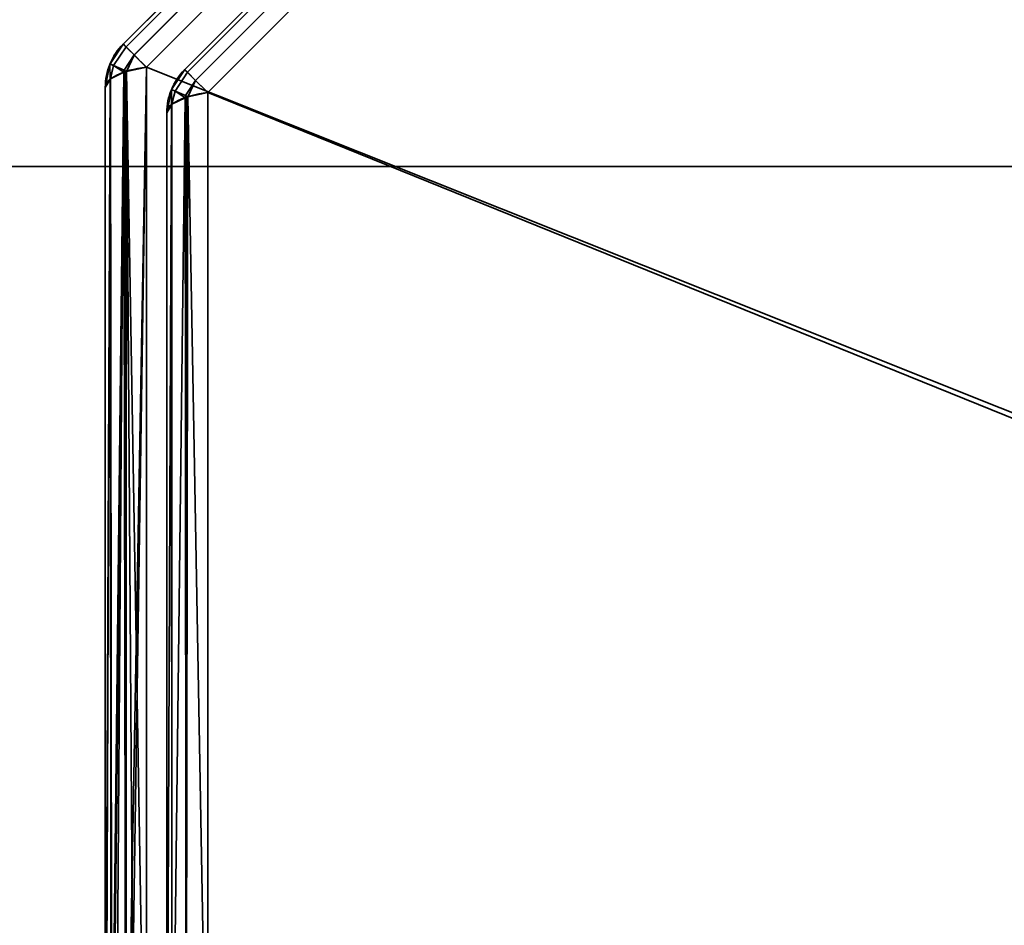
# Model space of a CAD drawing. Header units: millimetres. Extents: x -503 to 6703, y -110 to 193.
# Tile 11 of 256: x -341 to -329, y -23 to -12. Entities that reach past the tile are written whole.
import ezdxf

# ---------------------------------------------------------------- set-up
doc = ezdxf.new("R2010")
doc.units = ezdxf.units.MM
doc.layers.add('151', color=7, linetype='Continuous', true_color=0xffffff)

# ---------------------------------------------------------------- blocks, each defined once
blk = doc.blocks.new('UG_SURFACE_001')
at = {"layer": '151', "color": 252, "linetype": 'Continuous', "lineweight": 35}
for points in [[(502.5, -14, 2212.25), (502.5, 174.4, 2212.25), (-502.5, 174.4, 2212.25), (-502.5, -14, 2212.25)], [(-352.5, -14, 2062.25), (-352.5, 174.4, 2062.25), (352.5, 174.4, 2062.25), (352.5, -14, 2062.25)], [(502.5, -14, 2212.25), (-502.5, -14, 2212.25), (-352.5, -14, 2062.25), (352.5, -14, 2062.25)]]:
    blk.add_3dface(points, dxfattribs=at)
blk = doc.blocks.new('UG_SURFACE_068')
at = {"layer": '151', "color": 252, "linetype": 'Continuous', "lineweight": 35}
for points in [[(-368, -14, 2075.25), (368, -14, 2075.25), (366.5, -14, 2073.75), (-366.5, -14, 2073.75)], [(-368, -14, 2075.25), (-368, -25.92, 2075.25), (368, -25.92, 2075.25), (368, -14, 2075.25)], [(-366.5, -14, 2073.75), (366.5, -14, 2073.75), (366.5, -25.92, 2073.75), (-366.5, -25.92, 2073.75)]]:
    blk.add_3dface(points, dxfattribs=at)
blk = doc.blocks.new('UG_SURFACE_094')
at = {"layer": '151', "color": 252, "linetype": 'Continuous', "lineweight": 35}
for points in [[(-339.404, -12.637, 1158.736), (-329.363, -2.596, 1158.736), (-329.395, -2.564, 1158.489), (-339.436, -12.605, 1158.489)], [(-329.363, -2.596, 1011.264), (-339.404, -12.637, 1011.264), (-339.436, -12.605, 1011.511), (-329.395, -2.564, 1011.511)], [(-329.395, -2.564, 1158.489), (-329.395, -2.564, 1011.511), (-339.436, -12.605, 1011.511), (-339.436, -12.605, 1158.489)], [(-329.363, -2.596, 1158.737), (-329.363, -2.596, 1158.736), (-339.404, -12.637, 1158.736), (-339.404, -12.637, 1158.737)], [(-339.404, -12.637, 1158.737), (-339.312, -12.729, 1158.951), (-329.271, -2.688, 1158.951), (-329.363, -2.596, 1158.737)], [(-329.363, -2.596, 1011.263), (-329.271, -2.688, 1011.049), (-339.312, -12.729, 1011.049), (-339.404, -12.637, 1011.263)], [(-339.404, -12.637, 1011.263), (-339.404, -12.637, 1011.264), (-329.363, -2.596, 1011.264), (-329.363, -2.596, 1011.263)], [(-329.27, -2.689, 1158.954), (-329.271, -2.688, 1158.951), (-339.312, -12.729, 1158.951), (-339.311, -12.73, 1158.954)], [(-339.311, -12.73, 1011.046), (-339.312, -12.729, 1011.049), (-329.271, -2.688, 1011.049), (-329.27, -2.689, 1011.046)], [(-339.311, -12.73, 1158.954), (-339.173, -12.868, 1159.107), (-329.132, -2.827, 1159.107), (-329.27, -2.689, 1158.954)], [(-329.27, -2.689, 1011.046), (-329.132, -2.827, 1010.893), (-339.173, -12.868, 1010.893), (-339.311, -12.73, 1011.046)], [(-329.132, -2.827, 1159.107), (-339.173, -12.868, 1159.107), (-339.173, -26.332, 1164.17), (-319.748, -26.332, 1171.473)], [(-339.173, -12.868, 1010.893), (-329.132, -2.827, 1010.893), (-315.668, -2.827, 1005.831), (-315.668, -22.252, 998.527)], [(-338.704, -12.927, 1011.685), (-329.073, -3.296, 1011.685), (-329.105, -3.264, 1011.932), (-338.736, -12.895, 1011.932)], [(-329.105, -3.264, 1158.068), (-338.736, -12.895, 1158.068), (-338.736, -12.895, 1011.932), (-329.105, -3.264, 1011.932)], [(-329.073, -3.296, 1158.315), (-338.704, -12.927, 1158.315), (-338.736, -12.895, 1158.068), (-329.105, -3.264, 1158.068)], [(-329.073, -3.296, 1011.683), (-329.073, -3.296, 1011.685), (-338.704, -12.927, 1011.685), (-338.704, -12.927, 1011.683)], [(-338.704, -12.927, 1011.683), (-338.612, -13.019, 1011.47), (-328.981, -3.388, 1011.47), (-329.073, -3.296, 1011.683)], [(-329.073, -3.296, 1158.317), (-328.981, -3.388, 1158.53), (-338.612, -13.019, 1158.53), (-338.704, -12.927, 1158.317)], [(-338.704, -12.927, 1158.317), (-338.704, -12.927, 1158.315), (-329.073, -3.296, 1158.315), (-329.073, -3.296, 1158.317)], [(-328.98, -3.389, 1011.467), (-328.981, -3.388, 1011.47), (-338.612, -13.019, 1011.47), (-338.611, -13.02, 1011.467)], [(-338.611, -13.02, 1158.533), (-338.612, -13.019, 1158.53), (-328.981, -3.388, 1158.53), (-328.98, -3.389, 1158.533)], [(-338.611, -13.02, 1011.467), (-338.473, -13.157, 1011.314), (-328.843, -3.527, 1011.314), (-328.98, -3.389, 1011.467)], [(-328.98, -3.389, 1158.533), (-328.843, -3.527, 1158.686), (-338.473, -13.157, 1158.686), (-338.611, -13.02, 1158.533)], [(-338.473, -13.157, 1158.686), (-328.843, -3.527, 1158.686), (-316.132, -3.527, 1163.465), (-315.435, -22.485, 1170.855)], [(-328.843, -3.527, 1011.314), (-338.473, -13.157, 1011.314), (-338.473, -25.868, 1006.535), (-319.515, -26.565, 999.145)], [(-339.587, -12.832, 1011.511), (-339.587, -12.832, 1158.489), (-339.436, -12.605, 1158.489), (-339.436, -12.605, 1011.511)], [(-339.546, -12.851, 1158.737), (-339.404, -12.637, 1158.736), (-339.436, -12.605, 1158.489), (-339.587, -12.832, 1158.489)], [(-339.587, -12.832, 1011.511), (-339.436, -12.605, 1011.511), (-339.404, -12.637, 1011.264), (-339.546, -12.851, 1011.263)], [(-339.546, -12.851, 1158.737), (-339.404, -12.637, 1158.737), (-339.404, -12.637, 1158.736)], [(-339.312, -12.729, 1158.951), (-339.404, -12.637, 1158.737), (-339.546, -12.851, 1158.737), (-339.425, -12.901, 1158.954)], [(-339.425, -12.901, 1011.046), (-339.546, -12.851, 1011.263), (-339.404, -12.637, 1011.263), (-339.312, -12.729, 1011.049)], [(-339.404, -12.637, 1011.264), (-339.404, -12.637, 1011.263), (-339.546, -12.851, 1011.263)], [(-339.425, -12.901, 1158.954), (-339.311, -12.73, 1158.954), (-339.312, -12.729, 1158.951)], [(-339.312, -12.729, 1011.049), (-339.311, -12.73, 1011.046), (-339.425, -12.901, 1011.046)], [(-339.311, -12.73, 1158.954), (-339.425, -12.901, 1158.954), (-339.4, -12.916, 1158.979)], [(-339.4, -12.916, 1011.021), (-339.425, -12.901, 1011.046), (-339.311, -12.73, 1011.046)], [(-339.4, -12.916, 1158.979), (-339.173, -12.868, 1159.107), (-339.311, -12.73, 1158.954)], [(-339.311, -12.73, 1011.046), (-339.173, -12.868, 1010.893), (-339.4, -12.916, 1011.021)], [(-339.588, -12.834, 1011.511), (-339.641, -13.1, 1011.511), (-339.641, -13.1, 1158.489), (-339.588, -12.834, 1158.489)], [(-339.588, -12.834, 1158.489), (-339.641, -13.1, 1158.489), (-339.586, -13.007, 1158.737)], [(-339.586, -13.007, 1011.263), (-339.641, -13.1, 1011.511), (-339.588, -12.834, 1011.511)], [(-339.588, -12.834, 1158.489), (-339.587, -12.832, 1158.489), (-339.587, -12.832, 1011.511), (-339.588, -12.834, 1011.511)], [(-339.587, -12.832, 1158.489), (-339.588, -12.834, 1158.489), (-339.546, -12.851, 1158.737)], [(-339.546, -12.851, 1011.263), (-339.588, -12.834, 1011.511), (-339.587, -12.832, 1011.511)], [(-339.586, -13.007, 1158.737), (-339.546, -12.851, 1158.737), (-339.588, -12.834, 1158.489)], [(-339.588, -12.834, 1011.511), (-339.546, -12.851, 1011.263), (-339.586, -13.007, 1011.263)], [(-339.546, -12.851, 1158.737), (-339.586, -13.007, 1158.737), (-339.583, -13.002, 1158.751)], [(-339.583, -13.002, 1011.249), (-339.586, -13.007, 1011.263), (-339.546, -12.851, 1011.263)], [(-339.546, -12.851, 1158.737), (-339.583, -13.002, 1158.751), (-339.43, -12.926, 1158.952)], [(-339.43, -12.926, 1011.048), (-339.583, -13.002, 1011.249), (-339.546, -12.851, 1011.263)], [(-339.43, -12.926, 1158.952), (-339.425, -12.901, 1158.954), (-339.546, -12.851, 1158.737)], [(-339.546, -12.851, 1011.263), (-339.425, -12.901, 1011.046), (-339.43, -12.926, 1011.048)], [(-339.425, -12.901, 1158.954), (-339.43, -12.926, 1158.952), (-339.418, -12.92, 1158.969)], [(-339.418, -12.92, 1011.031), (-339.43, -12.926, 1011.048), (-339.425, -12.901, 1011.046)], [(-339.418, -12.92, 1158.969), (-339.4, -12.916, 1158.979), (-339.425, -12.901, 1158.954)], [(-339.425, -12.901, 1011.046), (-339.4, -12.916, 1011.021), (-339.418, -12.92, 1011.031)], [(-339.173, -12.868, 1159.107), (-339.4, -12.916, 1158.979), (-339.41, -26.278, 1163.984)], [(-339.41, -26.278, 1163.984), (-339.373, -26.294, 1164.038), (-339.173, -12.868, 1159.107)], [(-339.4, -12.916, 1011.021), (-339.173, -12.868, 1010.893), (-339.173, -26.332, 1005.831)], [(-339.373, -26.294, 1164.038), (-339.173, -26.332, 1164.17), (-339.173, -12.868, 1159.107)], [(-315.668, -22.252, 998.527), (-319.748, -26.332, 998.527), (-339.173, -26.332, 1005.831), (-339.173, -12.868, 1010.893)], [(-338.887, -13.122, 1158.068), (-338.887, -13.122, 1011.932), (-338.736, -12.895, 1011.932), (-338.736, -12.895, 1158.068)], [(-338.846, -13.141, 1011.683), (-338.704, -12.927, 1011.685), (-338.736, -12.895, 1011.932), (-338.887, -13.122, 1011.932)], [(-338.887, -13.122, 1158.068), (-338.736, -12.895, 1158.068), (-338.704, -12.927, 1158.315), (-338.846, -13.141, 1158.317)], [(-339.583, -13.002, 1158.751), (-339.586, -13.007, 1158.737), (-339.641, -26.1, 1163.377)], [(-339.641, -26.1, 1163.377), (-339.576, -26.198, 1163.71), (-339.583, -13.002, 1158.751)], [(-339.586, -13.007, 1158.737), (-339.641, -13.1, 1158.489), (-339.641, -26.1, 1163.377)], [(-339.586, -13.007, 1011.263), (-339.636, -26.131, 1006.518), (-339.641, -26.1, 1006.623)], [(-339.641, -26.1, 1006.623), (-339.641, -13.1, 1011.511), (-339.586, -13.007, 1011.263)], [(-339.586, -13.007, 1011.263), (-339.567, -26.196, 1006.295), (-339.636, -26.131, 1006.518)], [(-339.586, -13.007, 1011.263), (-339.583, -13.002, 1011.249), (-339.567, -26.196, 1006.295)], [(-339.43, -12.926, 1158.952), (-339.583, -13.002, 1158.751), (-339.576, -26.198, 1163.71)], [(-339.567, -26.196, 1006.295), (-339.583, -13.002, 1011.249), (-339.43, -12.926, 1011.048)], [(-339.418, -12.92, 1158.969), (-339.43, -12.926, 1158.952), (-339.576, -26.198, 1163.71)], [(-339.576, -26.198, 1163.71), (-339.568, -26.21, 1163.751), (-339.418, -12.92, 1158.969)], [(-339.568, -26.21, 1163.751), (-339.41, -26.278, 1163.984), (-339.418, -12.92, 1158.969)], [(-339.43, -12.926, 1011.048), (-339.525, -26.236, 1006.16), (-339.567, -26.196, 1006.295)], [(-339.43, -12.926, 1011.048), (-339.406, -26.276, 1006.022), (-339.525, -26.236, 1006.16)], [(-339.43, -12.926, 1011.048), (-339.418, -12.92, 1011.031), (-339.406, -26.276, 1006.022)], [(-339.4, -12.916, 1158.979), (-339.418, -12.92, 1158.969), (-339.41, -26.278, 1163.984)], [(-339.406, -26.276, 1006.022), (-339.418, -12.92, 1011.031), (-339.4, -12.916, 1011.021)], [(-339.4, -12.916, 1011.021), (-339.307, -26.31, 1005.907), (-339.406, -26.276, 1006.022)], [(-339.4, -12.916, 1011.021), (-339.173, -26.332, 1005.831), (-339.307, -26.31, 1005.907)], [(-338.846, -13.141, 1011.683), (-338.704, -12.927, 1011.683), (-338.704, -12.927, 1011.685)], [(-338.612, -13.019, 1011.47), (-338.704, -12.927, 1011.683), (-338.846, -13.141, 1011.683), (-338.725, -13.191, 1011.467)], [(-338.725, -13.191, 1158.533), (-338.846, -13.141, 1158.317), (-338.704, -12.927, 1158.317), (-338.612, -13.019, 1158.53)], [(-338.704, -12.927, 1158.315), (-338.704, -12.927, 1158.317), (-338.846, -13.141, 1158.317)], [(-339.641, -26.1, 1006.623), (-339.641, -26.1, 1163.377), (-339.641, -13.1, 1158.489), (-339.641, -13.1, 1011.511)], [(-338.888, -13.123, 1158.068), (-338.941, -13.39, 1158.068), (-338.941, -13.39, 1011.932), (-338.888, -13.123, 1011.932)], [(-338.888, -13.123, 1011.932), (-338.941, -13.39, 1011.932), (-338.886, -13.297, 1011.684)], [(-338.886, -13.297, 1158.316), (-338.941, -13.39, 1158.068), (-338.888, -13.123, 1158.068)], [(-338.888, -13.123, 1011.932), (-338.887, -13.122, 1011.932), (-338.887, -13.122, 1158.068), (-338.888, -13.123, 1158.068)], [(-338.887, -13.122, 1011.932), (-338.888, -13.123, 1011.932), (-338.846, -13.141, 1011.683)], [(-338.846, -13.141, 1158.317), (-338.888, -13.123, 1158.068), (-338.887, -13.122, 1158.068)], [(-338.886, -13.297, 1011.684), (-338.846, -13.141, 1011.683), (-338.888, -13.123, 1011.932)], [(-338.888, -13.123, 1158.068), (-338.846, -13.141, 1158.317), (-338.886, -13.297, 1158.316)], [(-338.725, -13.191, 1011.467), (-338.611, -13.02, 1011.467), (-338.612, -13.019, 1011.47)], [(-338.612, -13.019, 1158.53), (-338.611, -13.02, 1158.533), (-338.725, -13.191, 1158.533)], [(-338.611, -13.02, 1011.467), (-338.725, -13.191, 1011.467), (-338.7, -13.206, 1011.442)], [(-338.7, -13.206, 1158.558), (-338.725, -13.191, 1158.533), (-338.611, -13.02, 1158.533)], [(-338.7, -13.206, 1011.442), (-338.473, -13.157, 1011.314), (-338.611, -13.02, 1011.467)], [(-338.611, -13.02, 1158.533), (-338.473, -13.157, 1158.686), (-338.7, -13.206, 1158.558)], [(-338.846, -13.141, 1011.683), (-338.886, -13.297, 1011.684), (-338.883, -13.291, 1011.67)], [(-338.883, -13.291, 1158.33), (-338.886, -13.297, 1158.316), (-338.846, -13.141, 1158.317)], [(-338.846, -13.141, 1011.683), (-338.883, -13.291, 1011.67), (-338.73, -13.216, 1011.469)], [(-338.73, -13.216, 1158.532), (-338.883, -13.291, 1158.33), (-338.846, -13.141, 1158.317)], [(-338.883, -26.002, 1006.891), (-338.718, -25.92, 1006.673), (-338.718, -13.209, 1011.452), (-338.73, -13.216, 1011.469)], [(-338.73, -13.216, 1011.469), (-338.883, -13.291, 1011.67), (-338.883, -26.002, 1006.891)], [(-338.718, -25.92, 1163.327), (-338.883, -26.002, 1163.109), (-338.883, -13.291, 1158.33), (-338.73, -13.216, 1158.532)], [(-338.73, -13.216, 1011.469), (-338.725, -13.191, 1011.467), (-338.846, -13.141, 1011.683)], [(-338.846, -13.141, 1158.317), (-338.725, -13.191, 1158.533), (-338.73, -13.216, 1158.532)], [(-338.725, -13.191, 1011.467), (-338.73, -13.216, 1011.469), (-338.718, -13.209, 1011.452)], [(-338.718, -13.209, 1158.548), (-338.73, -13.216, 1158.532), (-338.725, -13.191, 1158.533)], [(-338.73, -13.216, 1158.532), (-338.718, -13.209, 1158.548), (-338.718, -25.92, 1163.327)], [(-338.718, -13.209, 1011.452), (-338.7, -13.206, 1011.442), (-338.725, -13.191, 1011.467)], [(-338.725, -13.191, 1158.533), (-338.7, -13.206, 1158.558), (-338.718, -13.209, 1158.548)], [(-338.718, -25.92, 1006.673), (-338.473, -25.868, 1006.535), (-338.473, -13.157, 1011.314), (-338.7, -13.206, 1011.442)], [(-338.7, -13.206, 1011.442), (-338.718, -13.209, 1011.452), (-338.718, -25.92, 1006.673)], [(-338.473, -25.868, 1163.465), (-338.718, -25.92, 1163.327), (-338.718, -13.209, 1158.548), (-338.7, -13.206, 1158.558)], [(-338.7, -13.206, 1158.558), (-338.473, -13.157, 1158.686), (-338.473, -25.868, 1163.465)], [(-315.435, -22.485, 1170.855), (-319.515, -26.565, 1170.855), (-338.473, -25.868, 1163.465), (-338.473, -13.157, 1158.686)], [(-338.941, -26.1, 1007.153), (-338.883, -26.002, 1006.891), (-338.883, -13.291, 1011.67), (-338.886, -13.297, 1011.684)], [(-338.886, -13.297, 1011.684), (-338.941, -13.39, 1011.932), (-338.941, -26.1, 1007.153)], [(-338.883, -26.002, 1163.109), (-338.941, -26.1, 1162.847), (-338.941, -13.39, 1158.068), (-338.886, -13.297, 1158.316)], [(-338.886, -13.297, 1158.316), (-338.883, -13.291, 1158.33), (-338.883, -26.002, 1163.109)], [(-338.941, -13.39, 1158.068), (-338.941, -26.1, 1162.847), (-338.941, -26.1, 1007.153), (-338.941, -13.39, 1011.932)]]:
    blk.add_3dface(points, dxfattribs=at)
blk = doc.blocks.new('UG_SURFACE_102')
at = {"layer": '151', "color": 252, "linetype": 'Continuous', "lineweight": 35}
for points in [[(-339.404, -12.637, 1158.736), (-329.363, -2.596, 1158.736), (-329.395, -2.564, 1158.489), (-339.436, -12.605, 1158.489)], [(-329.363, -2.596, 1011.264), (-339.404, -12.637, 1011.264), (-339.436, -12.605, 1011.511), (-329.395, -2.564, 1011.511)], [(-329.395, -2.564, 1158.489), (-329.395, -2.564, 1011.511), (-339.436, -12.605, 1011.511), (-339.436, -12.605, 1158.489)], [(-329.363, -2.596, 1158.737), (-329.363, -2.596, 1158.736), (-339.404, -12.637, 1158.736), (-339.404, -12.637, 1158.737)], [(-339.404, -12.637, 1158.737), (-339.312, -12.729, 1158.951), (-329.271, -2.688, 1158.951), (-329.363, -2.596, 1158.737)], [(-329.363, -2.596, 1011.263), (-329.271, -2.688, 1011.049), (-339.312, -12.729, 1011.049), (-339.404, -12.637, 1011.263)], [(-339.404, -12.637, 1011.263), (-339.404, -12.637, 1011.264), (-329.363, -2.596, 1011.264), (-329.363, -2.596, 1011.263)], [(-329.27, -2.689, 1158.954), (-329.271, -2.688, 1158.951), (-339.312, -12.729, 1158.951), (-339.311, -12.73, 1158.954)], [(-339.311, -12.73, 1011.046), (-339.312, -12.729, 1011.049), (-329.271, -2.688, 1011.049), (-329.27, -2.689, 1011.046)], [(-339.311, -12.73, 1158.954), (-339.173, -12.868, 1159.107), (-329.132, -2.827, 1159.107), (-329.27, -2.689, 1158.954)], [(-329.27, -2.689, 1011.046), (-329.132, -2.827, 1010.893), (-339.173, -12.868, 1010.893), (-339.311, -12.73, 1011.046)], [(-329.132, -2.827, 1159.107), (-339.173, -12.868, 1159.107), (-339.173, -26.332, 1164.17), (-319.748, -26.332, 1171.473)], [(-339.173, -12.868, 1010.893), (-329.132, -2.827, 1010.893), (-315.668, -2.827, 1005.831), (-315.668, -22.252, 998.527)], [(-338.704, -12.927, 1011.685), (-329.073, -3.296, 1011.685), (-329.105, -3.264, 1011.932), (-338.736, -12.895, 1011.932)], [(-329.105, -3.264, 1158.068), (-338.736, -12.895, 1158.068), (-338.736, -12.895, 1011.932), (-329.105, -3.264, 1011.932)], [(-329.073, -3.296, 1158.315), (-338.704, -12.927, 1158.315), (-338.736, -12.895, 1158.068), (-329.105, -3.264, 1158.068)], [(-329.073, -3.296, 1011.683), (-329.073, -3.296, 1011.685), (-338.704, -12.927, 1011.685), (-338.704, -12.927, 1011.683)], [(-338.704, -12.927, 1011.683), (-338.612, -13.019, 1011.47), (-328.981, -3.388, 1011.47), (-329.073, -3.296, 1011.683)], [(-329.073, -3.296, 1158.317), (-328.981, -3.388, 1158.53), (-338.612, -13.019, 1158.53), (-338.704, -12.927, 1158.317)], [(-338.704, -12.927, 1158.317), (-338.704, -12.927, 1158.315), (-329.073, -3.296, 1158.315), (-329.073, -3.296, 1158.317)], [(-328.98, -3.389, 1011.467), (-328.981, -3.388, 1011.47), (-338.612, -13.019, 1011.47), (-338.611, -13.02, 1011.467)], [(-338.611, -13.02, 1158.533), (-338.612, -13.019, 1158.53), (-328.981, -3.388, 1158.53), (-328.98, -3.389, 1158.533)], [(-338.611, -13.02, 1011.467), (-338.473, -13.157, 1011.314), (-328.843, -3.527, 1011.314), (-328.98, -3.389, 1011.467)], [(-328.98, -3.389, 1158.533), (-328.843, -3.527, 1158.686), (-338.473, -13.157, 1158.686), (-338.611, -13.02, 1158.533)], [(-319.515, -26.565, 1170.855), (-338.473, -25.868, 1163.465), (-338.473, -13.157, 1158.686), (-328.843, -3.527, 1158.686)], [(-328.843, -3.527, 1011.314), (-338.473, -13.157, 1011.314), (-338.473, -25.868, 1006.535), (-319.515, -26.565, 999.145)], [(-339.587, -12.832, 1011.511), (-339.587, -12.832, 1158.489), (-339.436, -12.605, 1158.489), (-339.436, -12.605, 1011.511)], [(-339.546, -12.851, 1158.737), (-339.404, -12.637, 1158.736), (-339.436, -12.605, 1158.489), (-339.587, -12.832, 1158.489)], [(-339.587, -12.832, 1011.511), (-339.436, -12.605, 1011.511), (-339.404, -12.637, 1011.264), (-339.546, -12.851, 1011.263)], [(-339.546, -12.851, 1158.737), (-339.404, -12.637, 1158.737), (-339.404, -12.637, 1158.736)], [(-339.312, -12.729, 1158.951), (-339.404, -12.637, 1158.737), (-339.546, -12.851, 1158.737), (-339.425, -12.901, 1158.954)], [(-339.425, -12.901, 1011.046), (-339.546, -12.851, 1011.263), (-339.404, -12.637, 1011.263), (-339.312, -12.729, 1011.049)], [(-339.404, -12.637, 1011.264), (-339.404, -12.637, 1011.263), (-339.546, -12.851, 1011.263)], [(-339.425, -12.901, 1158.954), (-339.311, -12.73, 1158.954), (-339.312, -12.729, 1158.951)], [(-339.312, -12.729, 1011.049), (-339.311, -12.73, 1011.046), (-339.425, -12.901, 1011.046)], [(-339.311, -12.73, 1158.954), (-339.425, -12.901, 1158.954), (-339.4, -12.916, 1158.979)], [(-339.4, -12.916, 1011.021), (-339.425, -12.901, 1011.046), (-339.311, -12.73, 1011.046)], [(-339.4, -12.916, 1158.979), (-339.173, -12.868, 1159.107), (-339.311, -12.73, 1158.954)], [(-339.311, -12.73, 1011.046), (-339.173, -12.868, 1010.893), (-339.4, -12.916, 1011.021)], [(-339.588, -12.834, 1011.511), (-339.641, -13.1, 1011.511), (-339.641, -13.1, 1158.489), (-339.588, -12.834, 1158.489)], [(-339.588, -12.834, 1158.489), (-339.641, -13.1, 1158.489), (-339.586, -13.007, 1158.737)], [(-339.586, -13.007, 1011.263), (-339.641, -13.1, 1011.511), (-339.588, -12.834, 1011.511)], [(-339.588, -12.834, 1158.489), (-339.587, -12.832, 1158.489), (-339.587, -12.832, 1011.511), (-339.588, -12.834, 1011.511)], [(-339.587, -12.832, 1158.489), (-339.588, -12.834, 1158.489), (-339.546, -12.851, 1158.737)], [(-339.546, -12.851, 1011.263), (-339.588, -12.834, 1011.511), (-339.587, -12.832, 1011.511)], [(-339.586, -13.007, 1158.737), (-339.546, -12.851, 1158.737), (-339.588, -12.834, 1158.489)], [(-339.588, -12.834, 1011.511), (-339.546, -12.851, 1011.263), (-339.586, -13.007, 1011.263)], [(-339.546, -12.851, 1158.737), (-339.586, -13.007, 1158.737), (-339.583, -13.002, 1158.751)], [(-339.583, -13.002, 1011.249), (-339.586, -13.007, 1011.263), (-339.546, -12.851, 1011.263)], [(-339.546, -12.851, 1158.737), (-339.583, -13.002, 1158.751), (-339.43, -12.926, 1158.952)], [(-339.43, -12.926, 1011.048), (-339.583, -13.002, 1011.249), (-339.546, -12.851, 1011.263)], [(-339.43, -12.926, 1158.952), (-339.425, -12.901, 1158.954), (-339.546, -12.851, 1158.737)], [(-339.546, -12.851, 1011.263), (-339.425, -12.901, 1011.046), (-339.43, -12.926, 1011.048)], [(-339.425, -12.901, 1158.954), (-339.43, -12.926, 1158.952), (-339.418, -12.92, 1158.969)], [(-339.418, -12.92, 1011.031), (-339.43, -12.926, 1011.048), (-339.425, -12.901, 1011.046)], [(-339.418, -12.92, 1158.969), (-339.4, -12.916, 1158.979), (-339.425, -12.901, 1158.954)], [(-339.425, -12.901, 1011.046), (-339.4, -12.916, 1011.021), (-339.418, -12.92, 1011.031)], [(-339.173, -12.868, 1159.107), (-339.4, -12.916, 1158.979), (-339.41, -26.278, 1163.984)], [(-339.41, -26.278, 1163.984), (-339.373, -26.294, 1164.038), (-339.173, -12.868, 1159.107)], [(-339.4, -12.916, 1011.021), (-339.173, -12.868, 1010.893), (-339.173, -26.332, 1005.831)], [(-339.373, -26.294, 1164.038), (-339.173, -26.332, 1164.17), (-339.173, -12.868, 1159.107)], [(-315.668, -22.252, 998.527), (-319.748, -26.332, 998.527), (-339.173, -26.332, 1005.831), (-339.173, -12.868, 1010.893)], [(-338.887, -13.122, 1158.068), (-338.887, -13.122, 1011.932), (-338.736, -12.895, 1011.932), (-338.736, -12.895, 1158.068)], [(-338.846, -13.141, 1011.683), (-338.704, -12.927, 1011.685), (-338.736, -12.895, 1011.932), (-338.887, -13.122, 1011.932)], [(-338.887, -13.122, 1158.068), (-338.736, -12.895, 1158.068), (-338.704, -12.927, 1158.315), (-338.846, -13.141, 1158.317)], [(-339.583, -13.002, 1158.751), (-339.586, -13.007, 1158.737), (-339.641, -26.1, 1163.377)], [(-339.641, -26.1, 1163.377), (-339.576, -26.198, 1163.71), (-339.583, -13.002, 1158.751)], [(-339.586, -13.007, 1158.737), (-339.641, -13.1, 1158.489), (-339.641, -26.1, 1163.377)], [(-339.586, -13.007, 1011.263), (-339.636, -26.131, 1006.518), (-339.641, -26.1, 1006.623)], [(-339.641, -26.1, 1006.623), (-339.641, -13.1, 1011.511), (-339.586, -13.007, 1011.263)], [(-339.586, -13.007, 1011.263), (-339.567, -26.196, 1006.295), (-339.636, -26.131, 1006.518)], [(-339.586, -13.007, 1011.263), (-339.583, -13.002, 1011.249), (-339.567, -26.196, 1006.295)], [(-339.43, -12.926, 1158.952), (-339.583, -13.002, 1158.751), (-339.576, -26.198, 1163.71)], [(-339.567, -26.196, 1006.295), (-339.583, -13.002, 1011.249), (-339.43, -12.926, 1011.048)], [(-339.418, -12.92, 1158.969), (-339.43, -12.926, 1158.952), (-339.576, -26.198, 1163.71)], [(-339.576, -26.198, 1163.71), (-339.568, -26.21, 1163.751), (-339.418, -12.92, 1158.969)], [(-339.568, -26.21, 1163.751), (-339.41, -26.278, 1163.984), (-339.418, -12.92, 1158.969)], [(-339.43, -12.926, 1011.048), (-339.525, -26.236, 1006.16), (-339.567, -26.196, 1006.295)], [(-339.43, -12.926, 1011.048), (-339.406, -26.276, 1006.022), (-339.525, -26.236, 1006.16)], [(-339.43, -12.926, 1011.048), (-339.418, -12.92, 1011.031), (-339.406, -26.276, 1006.022)], [(-339.4, -12.916, 1158.979), (-339.418, -12.92, 1158.969), (-339.41, -26.278, 1163.984)], [(-339.406, -26.276, 1006.022), (-339.418, -12.92, 1011.031), (-339.4, -12.916, 1011.021)], [(-339.4, -12.916, 1011.021), (-339.307, -26.31, 1005.907), (-339.406, -26.276, 1006.022)], [(-339.4, -12.916, 1011.021), (-339.173, -26.332, 1005.831), (-339.307, -26.31, 1005.907)], [(-338.846, -13.141, 1011.683), (-338.704, -12.927, 1011.683), (-338.704, -12.927, 1011.685)], [(-338.612, -13.019, 1011.47), (-338.704, -12.927, 1011.683), (-338.846, -13.141, 1011.683), (-338.725, -13.191, 1011.467)], [(-338.725, -13.191, 1158.533), (-338.846, -13.141, 1158.317), (-338.704, -12.927, 1158.317), (-338.612, -13.019, 1158.53)], [(-338.704, -12.927, 1158.315), (-338.704, -12.927, 1158.317), (-338.846, -13.141, 1158.317)], [(-339.641, -26.1, 1006.623), (-339.641, -26.1, 1163.377), (-339.641, -13.1, 1158.489), (-339.641, -13.1, 1011.511)], [(-338.888, -13.123, 1158.068), (-338.941, -13.39, 1158.068), (-338.941, -13.39, 1011.932), (-338.888, -13.123, 1011.932)], [(-338.888, -13.123, 1011.932), (-338.941, -13.39, 1011.932), (-338.886, -13.297, 1011.684)], [(-338.886, -13.297, 1158.316), (-338.941, -13.39, 1158.068), (-338.888, -13.123, 1158.068)], [(-338.888, -13.123, 1011.932), (-338.887, -13.122, 1011.932), (-338.887, -13.122, 1158.068), (-338.888, -13.123, 1158.068)], [(-338.887, -13.122, 1011.932), (-338.888, -13.123, 1011.932), (-338.846, -13.141, 1011.683)], [(-338.846, -13.141, 1158.317), (-338.888, -13.123, 1158.068), (-338.887, -13.122, 1158.068)], [(-338.886, -13.297, 1011.684), (-338.846, -13.141, 1011.683), (-338.888, -13.123, 1011.932)], [(-338.888, -13.123, 1158.068), (-338.846, -13.141, 1158.317), (-338.886, -13.297, 1158.316)], [(-338.725, -13.191, 1011.467), (-338.611, -13.02, 1011.467), (-338.612, -13.019, 1011.47)], [(-338.612, -13.019, 1158.53), (-338.611, -13.02, 1158.533), (-338.725, -13.191, 1158.533)], [(-338.611, -13.02, 1011.467), (-338.725, -13.191, 1011.467), (-338.7, -13.206, 1011.442)], [(-338.7, -13.206, 1158.558), (-338.725, -13.191, 1158.533), (-338.611, -13.02, 1158.533)], [(-338.7, -13.206, 1011.442), (-338.473, -13.157, 1011.314), (-338.611, -13.02, 1011.467)], [(-338.611, -13.02, 1158.533), (-338.473, -13.157, 1158.686), (-338.7, -13.206, 1158.558)], [(-338.846, -13.141, 1011.683), (-338.886, -13.297, 1011.684), (-338.883, -13.291, 1011.67)], [(-338.883, -13.291, 1158.33), (-338.886, -13.297, 1158.316), (-338.846, -13.141, 1158.317)], [(-338.846, -13.141, 1011.683), (-338.883, -13.291, 1011.67), (-338.73, -13.216, 1011.469)], [(-338.73, -13.216, 1158.532), (-338.883, -13.291, 1158.33), (-338.846, -13.141, 1158.317)], [(-338.883, -26.002, 1006.891), (-338.718, -25.92, 1006.673), (-338.718, -13.209, 1011.452), (-338.73, -13.216, 1011.469)], [(-338.73, -13.216, 1011.469), (-338.883, -13.291, 1011.67), (-338.883, -26.002, 1006.891)], [(-338.718, -25.92, 1163.327), (-338.883, -26.002, 1163.109), (-338.883, -13.291, 1158.33), (-338.73, -13.216, 1158.532)], [(-338.73, -13.216, 1011.469), (-338.725, -13.191, 1011.467), (-338.846, -13.141, 1011.683)], [(-338.846, -13.141, 1158.317), (-338.725, -13.191, 1158.533), (-338.73, -13.216, 1158.532)], [(-338.725, -13.191, 1011.467), (-338.73, -13.216, 1011.469), (-338.718, -13.209, 1011.452)], [(-338.718, -13.209, 1158.548), (-338.73, -13.216, 1158.532), (-338.725, -13.191, 1158.533)], [(-338.73, -13.216, 1158.532), (-338.718, -13.209, 1158.548), (-338.718, -25.92, 1163.327)], [(-338.718, -13.209, 1011.452), (-338.7, -13.206, 1011.442), (-338.725, -13.191, 1011.467)], [(-338.725, -13.191, 1158.533), (-338.7, -13.206, 1158.558), (-338.718, -13.209, 1158.548)], [(-338.718, -25.92, 1006.673), (-338.473, -25.868, 1006.535), (-338.473, -13.157, 1011.314), (-338.7, -13.206, 1011.442)], [(-338.7, -13.206, 1011.442), (-338.718, -13.209, 1011.452), (-338.718, -25.92, 1006.673)], [(-338.473, -25.868, 1163.465), (-338.718, -25.92, 1163.327), (-338.718, -13.209, 1158.548), (-338.7, -13.206, 1158.558)], [(-338.7, -13.206, 1158.558), (-338.473, -13.157, 1158.686), (-338.473, -25.868, 1163.465)], [(-338.941, -26.1, 1007.153), (-338.883, -26.002, 1006.891), (-338.883, -13.291, 1011.67), (-338.886, -13.297, 1011.684)], [(-338.886, -13.297, 1011.684), (-338.941, -13.39, 1011.932), (-338.941, -26.1, 1007.153)], [(-338.883, -26.002, 1163.109), (-338.941, -26.1, 1162.847), (-338.941, -13.39, 1158.068), (-338.886, -13.297, 1158.316)], [(-338.886, -13.297, 1158.316), (-338.883, -13.291, 1158.33), (-338.883, -26.002, 1163.109)], [(-338.941, -13.39, 1158.068), (-338.941, -26.1, 1162.847), (-338.941, -26.1, 1007.153), (-338.941, -13.39, 1011.932)]]:
    blk.add_3dface(points, dxfattribs=at)

msp = doc.modelspace()

# ---------------------------------------------------------------- linework, layer by layer
at = {"layer": '151', "color": 252, "linetype": 'Continuous', "lineweight": -3, "true_color": 0x939598}
for p, q in [((-339.436, -12.605, 1011.511), (-329.395, -2.564, 1011.511)), ((-329.395, -2.564, 1158.489), (-339.436, -12.605, 1158.489)), ((-329.395, -2.564, 1158.489), (-339.436, -12.605, 1158.489)), ((-339.436, -12.605, 1011.511), (-329.395, -2.564, 1011.511)), ((-339.173, -12.868, 1010.893), (-329.132, -2.827, 1010.893)), ((-329.132, -2.827, 1159.107), (-339.173, -12.868, 1159.107)), ((-329.132, -2.827, 1159.107), (-339.173, -12.868, 1159.107)), ((-339.173, -12.868, 1010.893), (-329.132, -2.827, 1010.893)), ((-329.105, -3.264, 1158.068), (-338.736, -12.895, 1158.068)), ((-338.736, -12.895, 1011.932), (-329.105, -3.264, 1011.932)), ((-329.105, -3.264, 1158.068), (-338.736, -12.895, 1158.068)), ((-338.736, -12.895, 1011.932), (-329.105, -3.264, 1011.932)), ((-338.473, -13.157, 1158.686), (-328.843, -3.527, 1158.686)), ((-328.843, -3.527, 1011.314), (-338.473, -13.157, 1011.314)), ((-338.473, -13.157, 1158.686), (-328.843, -3.527, 1158.686)), ((-328.843, -3.527, 1011.314), (-338.473, -13.157, 1011.314)), ((-339.436, -12.605, 1158.489), (-339.436, -12.605, 1011.511)), ((-339.436, -12.605, 1158.489), (-339.436, -12.605, 1011.511)), ((-339.173, -12.868, 1010.893), (-339.173, -26.332, 1005.831)), ((-339.173, -12.868, 1159.107), (-339.173, -26.332, 1164.169)), ((-339.173, -12.868, 1159.107), (-339.173, -26.332, 1164.169)), ((-339.173, -12.868, 1010.893), (-339.173, -26.332, 1005.831)), ((-338.736, -12.895, 1158.068), (-338.736, -12.895, 1011.932)), ((-338.736, -12.895, 1158.068), (-338.736, -12.895, 1011.932)), ((-339.641, -13.1, 1158.489), (-339.641, -26.1, 1163.377)), ((-339.641, -13.1, 1011.511), (-339.641, -26.1, 1006.623)), ((-339.641, -13.1, 1158.489), (-339.641, -13.1, 1011.511)), ((-339.641, -13.1, 1158.489), (-339.641, -26.1, 1163.377)), ((-339.641, -13.1, 1158.489), (-339.641, -13.1, 1011.511)), ((-339.641, -13.1, 1011.511), (-339.641, -26.1, 1006.623)), ((-338.473, -13.157, 1011.314), (-338.473, -25.868, 1006.535)), ((-338.473, -25.868, 1163.465), (-338.473, -13.157, 1158.686)), ((-338.473, -13.157, 1011.314), (-338.473, -25.868, 1006.535)), ((-338.473, -25.868, 1163.465), (-338.473, -13.157, 1158.686)), ((-338.941, -13.39, 1158.068), (-338.941, -26.1, 1162.847)), ((-338.941, -26.1, 1007.153), (-338.941, -13.39, 1011.932)), ((-338.941, -13.39, 1011.932), (-338.941, -13.39, 1158.068)), ((-338.941, -13.39, 1158.068), (-338.941, -26.1, 1162.847)), ((-338.941, -26.1, 1007.153), (-338.941, -13.39, 1011.932)), ((-338.941, -13.39, 1011.932), (-338.941, -13.39, 1158.068)), ((-502.5, -14, 2212.25), (502.5, -14, 2212.25)), ((368, -14, 2075.25), (-368, -14, 2075.25)), ((366.5, -14, 2073.75), (-366.5, -14, 2073.75)), ((352.5, -14, 2062.25), (-352.5, -14, 2062.25))]:
    msp.add_line(p, q, dxfattribs=at)
msp.add_arc((-338.941, -13.1, 1011.511), 0.7, 135, 180, dxfattribs=at)
msp.add_arc((-338.941, -13.1, 1011.511), 0.7, 135, 180, dxfattribs=at)
at = {"layer": '151', "color": 252, "linetype": 'Continuous', "lineweight": -3, "true_color": 0x939598, "extrusion": (0, 0, -1)}
for centre, start in [((338.941, -13.1, -1158.489), 360), ((338.941, -13.1, -1158.489), 360), ((338.241, -13.39, -1158.068), 0), ((338.241, -13.39, -1011.932), 0), ((338.241, -13.39, -1158.068), 0), ((338.241, -13.39, -1011.932), 0)]:
    msp.add_arc(centre, 0.7, start, 45, dxfattribs=at)
at = {"layer": '151', "color": 252, "linetype": 'Continuous', "lineweight": -3, "true_color": 0x939598, "extrusion": (0.707107, 0.707107, 1.83544e-16)}
for centre in [(230.404, 1011.511, -248.931), (230.404, 1011.511, -248.931), (229.704, 1011.932, -248.641), (229.704, 1011.932, -248.641)]:
    msp.add_arc(centre, 0.7, 298, 0, dxfattribs=at)
at = {"layer": '151', "color": 252, "linetype": 'Continuous', "lineweight": -3, "true_color": 0x939598, "extrusion": (0.707107, 0.707107, 7.62964e-17)}
msp.add_arc((230.404, 1158.489, -248.931), 0.7, 0, 62, dxfattribs=at)
msp.add_arc((230.404, 1158.489, -248.931), 0.7, 0, 62, dxfattribs=at)
at = {"layer": '151', "color": 252, "linetype": 'Continuous', "lineweight": -3, "true_color": 0x939598, "extrusion": (-9.33028e-16, 0.936029, 0.351924)}
msp.add_arc((338.941, 951.414, 343.713), 0.7, 289.3882, 0, dxfattribs=at)
msp.add_arc((338.941, 951.414, 343.713), 0.7, 289.3882, 0, dxfattribs=at)
at = {"layer": '151', "color": 252, "linetype": 'Continuous', "lineweight": -3, "true_color": 0x939598, "extrusion": (-1.14537e-15, 0.936029, -0.351924)}
msp.add_arc((338.941, 1079.769, -419.962), 0.7, 0, 70.6118, dxfattribs=at)
msp.add_arc((338.941, 1079.769, -419.962), 0.7, 0, 70.6118, dxfattribs=at)
at = {"layer": '151', "color": 252, "linetype": 'Continuous', "lineweight": -3, "true_color": 0x939598, "extrusion": (-0.707107, -0.707107, 7.62964e-17)}
msp.add_arc((-229.704, 1158.068, 248.641), 0.7, 118, 180, dxfattribs=at)
msp.add_arc((-229.704, 1158.068, 248.641), 0.7, 118, 180, dxfattribs=at)
at = {"layer": '151', "color": 252, "linetype": 'Continuous', "lineweight": -3, "true_color": 0x939598, "extrusion": (3.47947e-15, -0.936029, 0.351924)}
msp.add_arc((-338.241, 1079.273, 420.085), 0.7, 109.3882, 180, dxfattribs=at)
msp.add_arc((-338.241, 1079.273, 420.085), 0.7, 109.3882, 180, dxfattribs=at)
at = {"layer": '151', "color": 252, "linetype": 'Continuous', "lineweight": -3, "true_color": 0x939598, "extrusion": (-5.79911e-16, -0.936029, -0.351924)}
msp.add_arc((-338.241, 951.909, -343.589), 0.7, 180, 250.6118, dxfattribs=at)
msp.add_arc((-338.241, 951.909, -343.589), 0.7, 180, 250.6118, dxfattribs=at)

# ---------------------------------------------------------------- block references
at = {"layer": '151', "color": 252, "linetype": 'Continuous', "lineweight": -3, "true_color": 0x939598}
for name in ['UG_SURFACE_001', 'UG_SURFACE_068', 'UG_SURFACE_094', 'UG_SURFACE_102']:
    msp.add_blockref(name, (0, 0), dxfattribs=at)

doc.saveas('drawing.dxf')
